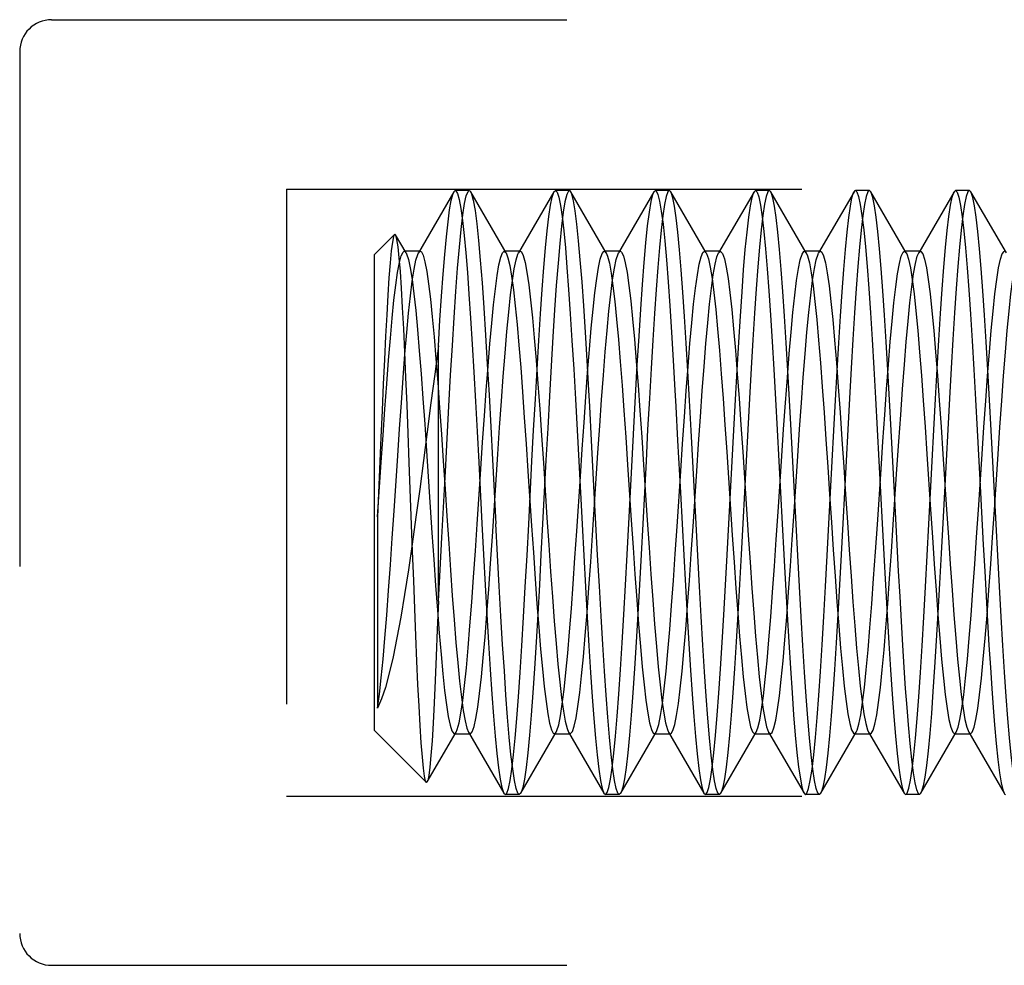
# Model space of a CAD drawing. Header units: inches. Extents: x 0 to 29.3, y 0 to 19.
# Tile 10 of 67: x 4.103 to 4.411, y 6.445 to 6.741. Entities that reach past the tile are written whole.
import ezdxf

# ---------------------------------------------------------------- set-up
doc = ezdxf.new("R2010")
doc.units = ezdxf.units.IN
doc.header["$LTSCALE"] = 1.612069
doc.header["$MEASUREMENT"] = 0
doc.linetypes.add('HIDDEN', pattern=[0.2, 0.1, -0.1])
doc.layers.add('02___PRT_ALL_AXES', color=7, linetype='CONTINUOUS')
doc.layers.add('DEFAULT_2', color=8, linetype='HIDDEN')

msp = doc.modelspace()

# ---------------------------------------------------------------- linework, layer by layer
at = {"layer": '02___PRT_ALL_AXES', "color": 8, "linetype": 'HIDDEN'}
for p, q in [((4.24328, 6.68773), (4.23892, 6.68773)), ((4.27458, 6.68773), (4.27022, 6.68773)), ((4.30588, 6.68773), (4.30152, 6.68773)), ((4.33718, 6.68773), (4.33282, 6.68773)), ((4.36848, 6.68773), (4.36412, 6.68773)), ((4.39978, 6.68773), (4.39542, 6.68773)), ((4.25893, 6.49873), (4.25457, 6.49873)), ((4.29023, 6.49873), (4.28587, 6.49873)), ((4.32153, 6.49873), (4.31717, 6.49873)), ((4.35283, 6.49873), (4.34847, 6.49873)), ((4.38413, 6.49873), (4.37977, 6.49873))]:
    msp.add_line(p, q, dxfattribs=at)
at = {"layer": 'DEFAULT_2', "color": 8, "linetype": 'HIDDEN'}
for p, q in [((4.11262, 6.74123), (4.51062, 6.74123)), ((4.10262, 6.73123), (4.10262, 6.45523)), ((4.18612, 6.68823), (4.18612, 6.49823)), ((4.18612, 6.68823), (4.62612, 6.68823)), ((4.23847, 6.68734), (4.22739, 6.66825)), ((4.25482, 6.66825), (4.24374, 6.68734)), ((4.26977, 6.68734), (4.25869, 6.66825)), ((4.26977, 6.68734), (4.27022, 6.68773)), ((4.28612, 6.66825), (4.27504, 6.68734)), ((4.30107, 6.68734), (4.28999, 6.66825)), ((4.31742, 6.66825), (4.30634, 6.68734)), ((4.33237, 6.68734), (4.32129, 6.66825)), ((4.33237, 6.68734), (4.33282, 6.68773)), ((4.34872, 6.66825), (4.33764, 6.68734)), ((4.36367, 6.68734), (4.35259, 6.66825)), ((4.36894, 6.68734), (4.36848, 6.68773)), ((4.38002, 6.66825), (4.36894, 6.68734)), ((4.39497, 6.68734), (4.38389, 6.66825)), ((4.39497, 6.68734), (4.39542, 6.68773)), ((4.40024, 6.68734), (4.39978, 6.68773)), ((4.41132, 6.66825), (4.40024, 6.68734)), ((4.21362, 6.66773), (4.2199, 6.67402)), ((4.22352, 6.66825), (4.22024, 6.6739)), ((4.21362, 6.51873), (4.21362, 6.66773)), ((4.22795, 6.66873), (4.22295, 6.66873)), ((4.25925, 6.66873), (4.25425, 6.66873)), ((4.25425, 6.66873), (4.25482, 6.66825)), ((4.29055, 6.66873), (4.28555, 6.66873)), ((4.32185, 6.66873), (4.31685, 6.66873)), ((4.35315, 6.66873), (4.34815, 6.66873)), ((4.38445, 6.66873), (4.37945, 6.66873)), ((4.23362, 6.55919), (4.23362, 6.63911)), ((4.28097, 6.62013), (4.28068, 6.62531)), ((4.30762, 6.62531), (4.30791, 6.62013)), ((4.28154, 6.60951), (4.28097, 6.62013)), ((4.30791, 6.62013), (4.30848, 6.60951)), ((4.21566, 6.61045), (4.21462, 6.58559)), ((4.28241, 6.59323), (4.28154, 6.60951)), ((4.30848, 6.60951), (4.30935, 6.59323)), ((4.22991, 6.60624), (4.23161, 6.58061)), ((4.32384, 6.60592), (4.32556, 6.57992)), ((4.32884, 6.60592), (4.33056, 6.57992)), ((4.22554, 6.57478), (4.22452, 6.60259)), ((4.37718, 6.57682), (4.37631, 6.59323)), ((4.40325, 6.59323), (4.40412, 6.57682)), ((4.21462, 6.58559), (4.21462, 6.52577)), ((4.21362, 6.51873), (4.22982, 6.50253)), ((4.23012, 6.50264), (4.23917, 6.51822)), ((4.2386, 6.51773), (4.2436, 6.51773)), ((4.24304, 6.51822), (4.25412, 6.49913)), ((4.25939, 6.49913), (4.27047, 6.51822)), ((4.2699, 6.51773), (4.2749, 6.51773)), ((4.27434, 6.51822), (4.28542, 6.49913)), ((4.29069, 6.49913), (4.30177, 6.51822)), ((4.3012, 6.51773), (4.3062, 6.51773)), ((4.30564, 6.51822), (4.31672, 6.49913)), ((4.32199, 6.49913), (4.33307, 6.51822)), ((4.3325, 6.51773), (4.33307, 6.51822)), ((4.3325, 6.51773), (4.3375, 6.51773)), ((4.33694, 6.51822), (4.3375, 6.51773)), ((4.33694, 6.51822), (4.34802, 6.49913)), ((4.35329, 6.49913), (4.36437, 6.51822)), ((4.3638, 6.51773), (4.3688, 6.51773)), ((4.36824, 6.51822), (4.37932, 6.49913)), ((4.38459, 6.49913), (4.39567, 6.51822)), ((4.3951, 6.51773), (4.39567, 6.51822)), ((4.3951, 6.51773), (4.4001, 6.51773)), ((4.39954, 6.51822), (4.4001, 6.51773)), ((4.39954, 6.51822), (4.41062, 6.49913)), ((4.18612, 6.49823), (4.62612, 6.49823)), ((4.25412, 6.49913), (4.25457, 6.49873)), ((4.25939, 6.49913), (4.25893, 6.49873)), ((4.28542, 6.49913), (4.28587, 6.49873)), ((4.29069, 6.49913), (4.29023, 6.49873)), ((4.31672, 6.49913), (4.31717, 6.49873)), ((4.37932, 6.49913), (4.37977, 6.49873)), ((4.11262, 6.44523), (4.51062, 6.44523))]:
    msp.add_line(p, q, dxfattribs=at)
for points in [[(4.23362, 6.63911), (4.23412, 6.64717), (4.23462, 6.65468), (4.23512, 6.66157), (4.23562, 6.66777), (4.23613, 6.67325), (4.23663, 6.67791), (4.23713, 6.6817), (4.23763, 6.68459), (4.23813, 6.68654), (4.23847, 6.68734)], [(4.23581, 6.59985), (4.23635, 6.61013), (4.2369, 6.62021), (4.23745, 6.62997), (4.23799, 6.63928), (4.23854, 6.64803), (4.23909, 6.65613), (4.23963, 6.66348), (4.24018, 6.66998), (4.24072, 6.67555), (4.24127, 6.68014), (4.24182, 6.68368), (4.24236, 6.68613), (4.24291, 6.68747), (4.24328, 6.68773)], [(4.23847, 6.68734), (4.23863, 6.68757), (4.23892, 6.68773)], [(4.23892, 6.68773), (4.23912, 6.68766), (4.23963, 6.68679), (4.24014, 6.68494), (4.24065, 6.68212), (4.24116, 6.67835), (4.24167, 6.6737), (4.24218, 6.66828), (4.24268, 6.66212), (4.24318, 6.6553), (4.24368, 6.64782), (4.24419, 6.63963), (4.2447, 6.63089), (4.24522, 6.62173), (4.24573, 6.61229), (4.24624, 6.60277)], [(4.24328, 6.68773), (4.24346, 6.68768), (4.24374, 6.68734)], [(4.24374, 6.68734), (4.244, 6.68675), (4.24455, 6.68469), (4.2451, 6.68154), (4.24564, 6.67732), (4.24619, 6.67209), (4.24674, 6.66592), (4.24728, 6.65887), (4.24783, 6.65103), (4.24838, 6.6425), (4.24892, 6.63338), (4.24947, 6.62377), (4.25001, 6.6138), (4.25056, 6.60358), (4.25163, 6.58338)], [(4.26187, 6.58334), (4.26291, 6.60302), (4.26343, 6.61279), (4.26396, 6.62246), (4.26449, 6.63185), (4.26502, 6.64079), (4.26555, 6.64916), (4.26607, 6.6568), (4.26659, 6.66371), (4.26711, 6.66985), (4.26762, 6.67517), (4.26814, 6.67961), (4.26866, 6.68313), (4.26918, 6.68569), (4.2697, 6.68723), (4.26977, 6.68734)], [(4.27458, 6.68773), (4.27431, 6.68759), (4.27377, 6.68648), (4.27323, 6.68427), (4.27268, 6.68094), (4.27213, 6.67656), (4.27159, 6.67121), (4.27105, 6.66499), (4.27052, 6.65806), (4.26999, 6.65042), (4.26946, 6.64199), (4.26892, 6.63293), (4.26837, 6.62334), (4.26783, 6.6134), (4.26729, 6.60334)], [(4.27022, 6.68773), (4.27074, 6.68722), (4.27126, 6.68568), (4.27178, 6.68312), (4.2723, 6.6796), (4.27282, 6.67516), (4.27334, 6.66984), (4.27385, 6.66369), (4.27437, 6.65679), (4.27489, 6.64915), (4.27542, 6.64078), (4.27595, 6.63184), (4.27648, 6.62245), (4.27701, 6.61278), (4.27753, 6.60302)], [(4.27504, 6.68734), (4.27484, 6.68761), (4.27458, 6.68773)], [(4.28068, 6.62531), (4.28015, 6.63458), (4.27962, 6.64338), (4.27909, 6.65162), (4.27856, 6.6592), (4.27803, 6.66602), (4.2775, 6.67203), (4.27696, 6.67719), (4.27642, 6.68136), (4.27589, 6.68449), (4.27536, 6.68658), (4.27504, 6.68734)], [(4.29423, 6.60336), (4.29477, 6.61345), (4.29532, 6.62343), (4.29586, 6.63307), (4.29641, 6.64219), (4.29695, 6.65067), (4.29748, 6.65832), (4.29801, 6.66522), (4.29855, 6.67137), (4.29909, 6.67666), (4.29963, 6.681), (4.30017, 6.6843), (4.30071, 6.6865), (4.30107, 6.68734)], [(4.30588, 6.68773), (4.30543, 6.68734), (4.3049, 6.6859), (4.30437, 6.68341), (4.30384, 6.67987), (4.3033, 6.67535), (4.30277, 6.66993), (4.30225, 6.6637), (4.30173, 6.65682), (4.30122, 6.64924), (4.30069, 6.64093), (4.30016, 6.63202), (4.29963, 6.62262), (4.2991, 6.61291), (4.29858, 6.60309)], [(4.30107, 6.68734), (4.30125, 6.68759), (4.30152, 6.68773)], [(4.30152, 6.68773), (4.30178, 6.68761), (4.30231, 6.68656), (4.30283, 6.68447), (4.30336, 6.68134), (4.3039, 6.67718), (4.30443, 6.67204), (4.30497, 6.66604), (4.3055, 6.65922), (4.30603, 6.65164), (4.30656, 6.64339), (4.30709, 6.63458), (4.30762, 6.62531)], [(4.30634, 6.68734), (4.30594, 6.68773), (4.30588, 6.68773)], [(4.31319, 6.60299), (4.31268, 6.61265), (4.31216, 6.62208), (4.31165, 6.63123), (4.31113, 6.64003), (4.31061, 6.64833), (4.31009, 6.65597), (4.30957, 6.66295), (4.30905, 6.66922), (4.30853, 6.67468), (4.30801, 6.67926), (4.30749, 6.68288), (4.30697, 6.68549), (4.30646, 6.68711), (4.30634, 6.68734)], [(4.32551, 6.60304), (4.32603, 6.61275), (4.32655, 6.6223), (4.32707, 6.63152), (4.32759, 6.64024), (4.3281, 6.64843), (4.32862, 6.65602), (4.32913, 6.66298), (4.32965, 6.66927), (4.33018, 6.67476), (4.33071, 6.67937), (4.33124, 6.68301), (4.33177, 6.68562), (4.33229, 6.6872), (4.33237, 6.68734)], [(4.33718, 6.68773), (4.33673, 6.68734), (4.3362, 6.68592), (4.33567, 6.68344), (4.33514, 6.67993), (4.33461, 6.67543), (4.33409, 6.67007), (4.33356, 6.66389), (4.33305, 6.65701), (4.33253, 6.64942), (4.332, 6.64107), (4.33147, 6.63211), (4.33094, 6.62268), (4.3304, 6.61294), (4.32988, 6.6031)], [(4.33282, 6.68773), (4.33332, 6.68726), (4.33385, 6.68575), (4.33438, 6.68317), (4.33491, 6.67956), (4.33544, 6.67497), (4.33597, 6.6695), (4.33649, 6.66322), (4.33701, 6.65631), (4.33752, 6.64874), (4.33804, 6.64052), (4.33856, 6.63173), (4.33908, 6.62244), (4.33961, 6.61282), (4.34013, 6.60306), (4.34116, 6.58346)], [(4.33764, 6.68734), (4.33725, 6.68773), (4.33718, 6.68773)], [(4.34449, 6.60296), (4.34398, 6.61262), (4.34346, 6.62209), (4.34294, 6.63128), (4.34242, 6.64013), (4.3419, 6.64845), (4.34138, 6.6561), (4.34087, 6.66306), (4.34035, 6.66931), (4.33983, 6.67473), (4.33931, 6.67927), (4.33879, 6.68286), (4.33827, 6.68547), (4.33776, 6.6871), (4.33764, 6.68734)], [(4.35578, 6.58338), (4.35681, 6.603), (4.35733, 6.61266), (4.35784, 6.62212), (4.35836, 6.63128), (4.35888, 6.6401), (4.3594, 6.64841), (4.35992, 6.65607), (4.36044, 6.66304), (4.36096, 6.6693), (4.36148, 6.67473), (4.362, 6.67928), (4.36252, 6.68288), (4.36303, 6.68549), (4.36355, 6.68711), (4.36367, 6.68734)], [(4.36848, 6.68773), (4.36801, 6.68731), (4.36749, 6.68585), (4.36696, 6.68335), (4.36643, 6.67983), (4.3659, 6.67536), (4.36538, 6.67005), (4.36487, 6.66393), (4.36435, 6.65707), (4.36383, 6.64947), (4.3633, 6.64111), (4.36277, 6.63214), (4.36224, 6.62271), (4.3617, 6.61296), (4.36118, 6.60311)], [(4.36367, 6.68734), (4.36406, 6.68773), (4.36412, 6.68773)], [(4.36412, 6.68773), (4.36458, 6.68733), (4.3651, 6.6859), (4.36563, 6.68342), (4.36616, 6.67991), (4.36669, 6.67543), (4.36721, 6.6701), (4.36773, 6.66396), (4.36825, 6.65709), (4.36877, 6.6495), (4.3693, 6.64114), (4.36983, 6.63217), (4.37037, 6.62273), (4.3709, 6.61298), (4.37142, 6.60312), (4.37246, 6.5835)], [(4.37631, 6.59323), (4.37579, 6.60295), (4.37528, 6.61264), (4.37476, 6.62221), (4.37423, 6.63149), (4.3737, 6.64039), (4.37318, 6.64873), (4.37266, 6.65638), (4.37215, 6.66332), (4.37163, 6.66952), (4.37111, 6.6749), (4.37059, 6.67938), (4.37008, 6.68293), (4.36956, 6.68553), (4.36904, 6.68714), (4.36894, 6.68734)], [(4.38707, 6.58334), (4.38811, 6.60304), (4.38864, 6.61283), (4.38917, 6.62253), (4.3897, 6.63193), (4.39023, 6.64089), (4.39076, 6.64926), (4.39128, 6.65689), (4.3918, 6.66379), (4.39231, 6.66991), (4.39283, 6.67522), (4.39335, 6.67966), (4.39387, 6.68318), (4.39439, 6.68572), (4.39491, 6.68724), (4.39497, 6.68734)], [(4.39978, 6.68773), (4.39931, 6.68731), (4.39878, 6.68585), (4.39826, 6.68334), (4.39773, 6.67983), (4.3972, 6.67535), (4.39668, 6.67005), (4.39617, 6.66393), (4.39565, 6.65707), (4.39513, 6.64947), (4.3946, 6.64111), (4.39407, 6.63215), (4.39354, 6.62271), (4.393, 6.61296), (4.39248, 6.60311)], [(4.39542, 6.68773), (4.39595, 6.68721), (4.39647, 6.68565), (4.39699, 6.68308), (4.39751, 6.67955), (4.39803, 6.6751), (4.39854, 6.66977), (4.39906, 6.66361), (4.39958, 6.65669), (4.4001, 6.64905), (4.40063, 6.64069), (4.40116, 6.63175), (4.40168, 6.62239), (4.40221, 6.61275), (4.40273, 6.603), (4.40325, 6.59323)], [(4.40709, 6.60296), (4.40658, 6.61265), (4.40605, 6.62222), (4.40553, 6.63151), (4.405, 6.64041), (4.40448, 6.64875), (4.40396, 6.6564), (4.40344, 6.66333), (4.40293, 6.66954), (4.40241, 6.67491), (4.40189, 6.67939), (4.40138, 6.68294), (4.40086, 6.68554), (4.40034, 6.68714), (4.40024, 6.68734)], [(4.2199, 6.67402), (4.2196, 6.67334), (4.21924, 6.67161), (4.21888, 6.66885), (4.21852, 6.6651), (4.21815, 6.66045), (4.21779, 6.65499), (4.21744, 6.64888), (4.21709, 6.64217), (4.21673, 6.63491), (4.21638, 6.62716), (4.21602, 6.61895), (4.21566, 6.61045)], [(4.22024, 6.6739), (4.21995, 6.67405), (4.2199, 6.67402)], [(4.22452, 6.60259), (4.22417, 6.61177), (4.22382, 6.62068), (4.22347, 6.62918), (4.22313, 6.63713), (4.22278, 6.64449), (4.22243, 6.65119), (4.22208, 6.65717), (4.22173, 6.6624), (4.22137, 6.66674), (4.22101, 6.67012), (4.22066, 6.67247), (4.2203, 6.67377), (4.22024, 6.6739)], [(4.21462, 6.58559), (4.21575, 6.60272), (4.21632, 6.61116), (4.21689, 6.61936), (4.21745, 6.62723), (4.21802, 6.63466), (4.21859, 6.64155), (4.21915, 6.64782), (4.21972, 6.65339), (4.22029, 6.65818), (4.22085, 6.66213), (4.22142, 6.66519), (4.22198, 6.66732), (4.22255, 6.66849), (4.22295, 6.66873)], [(4.21975, 6.5875), (4.22089, 6.60472), (4.22146, 6.61316), (4.22203, 6.62134), (4.2226, 6.62915), (4.22317, 6.6365), (4.22374, 6.64327), (4.22431, 6.6494), (4.22488, 6.65479), (4.22544, 6.65937), (4.22601, 6.6631), (4.22658, 6.66591), (4.22715, 6.66777), (4.22739, 6.66825)], [(4.22295, 6.66873), (4.22312, 6.66869), (4.22352, 6.66825)], [(4.22352, 6.66825), (4.22368, 6.66792), (4.22425, 6.66618), (4.22482, 6.66351), (4.22538, 6.65992), (4.22595, 6.65547), (4.22652, 6.65022), (4.22708, 6.64424), (4.22765, 6.63759), (4.22822, 6.63037), (4.22878, 6.62267), (4.22935, 6.6146), (4.22991, 6.60624)], [(4.22739, 6.66825), (4.22772, 6.66866), (4.22795, 6.66873)], [(4.22795, 6.66873), (4.22829, 6.66856), (4.22886, 6.66748), (4.22943, 6.66542), (4.23, 6.66243), (4.23057, 6.65853), (4.23114, 6.65378), (4.23171, 6.64824), (4.23228, 6.64198), (4.23285, 6.63508), (4.23342, 6.62764), (4.23399, 6.61974), (4.23456, 6.6115), (4.23513, 6.60302), (4.2357, 6.59442), (4.23627, 6.5858), (4.23684, 6.57727), (4.23741, 6.56896), (4.23798, 6.56096), (4.23855, 6.55338), (4.23912, 6.54632), (4.23969, 6.53988), (4.24026, 6.53413), (4.24083, 6.52916), (4.2414, 6.52502), (4.24196, 6.52177), (4.24253, 6.51946), (4.24304, 6.51822)], [(4.24691, 6.60049), (4.24747, 6.60897), (4.24804, 6.61725), (4.24861, 6.62521), (4.24917, 6.63276), (4.24974, 6.63981), (4.2503, 6.64625), (4.25087, 6.65201), (4.25144, 6.657), (4.252, 6.66118), (4.25257, 6.66447), (4.25314, 6.66685), (4.2537, 6.66828), (4.25425, 6.66873)], [(4.25222, 6.60519), (4.25279, 6.61361), (4.25336, 6.62178), (4.25393, 6.62957), (4.2545, 6.63688), (4.25507, 6.64362), (4.25564, 6.64971), (4.25621, 6.65506), (4.25678, 6.6596), (4.25735, 6.66327), (4.25792, 6.66603), (4.25848, 6.66784), (4.25869, 6.66825)], [(4.25482, 6.66825), (4.2554, 6.66673), (4.25597, 6.6643), (4.25654, 6.66094), (4.2571, 6.65672), (4.25767, 6.65167), (4.25823, 6.64587), (4.2588, 6.63939), (4.25937, 6.63231), (4.25993, 6.62473), (4.2605, 6.61674), (4.26107, 6.60845), (4.26163, 6.59996), (4.26277, 6.58283)], [(4.25869, 6.66825), (4.25905, 6.66868), (4.25925, 6.66873)], [(4.25925, 6.66873), (4.25962, 6.66852), (4.26019, 6.66739), (4.26076, 6.66528), (4.26133, 6.66224), (4.2619, 6.65829), (4.26247, 6.6535), (4.26304, 6.64791), (4.26361, 6.64162), (4.26418, 6.63469), (4.26475, 6.62722), (4.26532, 6.6193), (4.26589, 6.61105), (4.26646, 6.60256), (4.26703, 6.59395), (4.2676, 6.58533), (4.26817, 6.57681), (4.26874, 6.56851), (4.26931, 6.56053), (4.26988, 6.55298), (4.27045, 6.54596), (4.27102, 6.53955), (4.27159, 6.53384), (4.27216, 6.52891), (4.27273, 6.52482), (4.2733, 6.52162), (4.27387, 6.51936), (4.27434, 6.51822)], [(4.27806, 6.59825), (4.27862, 6.60677), (4.27919, 6.61511), (4.27976, 6.62317), (4.28032, 6.63084), (4.28089, 6.63802), (4.28146, 6.64463), (4.28202, 6.65057), (4.28259, 6.65577), (4.28316, 6.66017), (4.28372, 6.6637), (4.28429, 6.66632), (4.28486, 6.668), (4.28542, 6.66871), (4.28555, 6.66873)], [(4.28355, 6.60565), (4.28412, 6.61407), (4.28469, 6.62221), (4.28526, 6.62998), (4.28583, 6.63726), (4.2864, 6.64397), (4.28697, 6.65002), (4.28754, 6.65533), (4.28811, 6.65982), (4.28868, 6.66345), (4.28925, 6.66616), (4.28982, 6.66791), (4.28999, 6.66825)], [(4.28555, 6.66873), (4.28599, 6.66845), (4.28612, 6.66825)], [(4.28612, 6.66825), (4.28655, 6.66721), (4.28712, 6.66502), (4.28769, 6.6619), (4.28825, 6.6579), (4.28882, 6.65306), (4.28939, 6.64745), (4.28995, 6.64114), (4.29052, 6.63421), (4.29109, 6.62675), (4.29165, 6.61886)], [(4.28999, 6.66825), (4.29039, 6.66869), (4.29055, 6.66873)], [(4.29055, 6.66873), (4.29096, 6.66849), (4.29152, 6.6673), (4.29209, 6.66514), (4.29266, 6.66205), (4.29323, 6.65805), (4.2938, 6.65321), (4.29437, 6.64759), (4.29494, 6.64125), (4.29551, 6.63429), (4.29608, 6.6268), (4.29665, 6.61886)], [(4.30947, 6.59991), (4.31004, 6.60852), (4.31062, 6.61693), (4.31119, 6.62503), (4.31177, 6.6327), (4.31234, 6.63985), (4.31292, 6.64637), (4.31349, 6.65219), (4.31407, 6.65723), (4.31464, 6.66142), (4.31522, 6.6647), (4.31579, 6.66703), (4.31636, 6.66837), (4.31685, 6.66873)], [(4.31447, 6.59991), (4.31504, 6.60852), (4.31562, 6.61693), (4.31619, 6.62503), (4.31677, 6.6327), (4.31734, 6.63985), (4.31792, 6.64637), (4.31849, 6.65219), (4.31907, 6.65723), (4.31964, 6.66142), (4.32022, 6.6647), (4.32079, 6.66703), (4.32129, 6.66825)], [(4.31685, 6.66873), (4.31694, 6.66872), (4.31742, 6.66825)], [(4.31742, 6.66825), (4.31751, 6.66807), (4.31809, 6.66642), (4.31866, 6.6638), (4.31924, 6.66024), (4.31981, 6.65579), (4.32039, 6.6505), (4.32096, 6.64446), (4.32154, 6.63773), (4.32211, 6.63042), (4.32269, 6.62261), (4.32326, 6.6144), (4.32384, 6.60592)], [(4.32129, 6.66825), (4.32136, 6.66837), (4.32185, 6.66873)], [(4.32185, 6.66873), (4.32194, 6.66872), (4.32251, 6.66807), (4.32309, 6.66642), (4.32366, 6.6638), (4.32424, 6.66024), (4.32481, 6.65579), (4.32539, 6.6505), (4.32596, 6.64446), (4.32654, 6.63773), (4.32711, 6.63042), (4.32769, 6.62261), (4.32826, 6.6144), (4.32884, 6.60592)], [(4.33993, 6.58719), (4.34108, 6.60456), (4.34165, 6.61308), (4.34223, 6.62133), (4.3428, 6.62921), (4.34338, 6.63662), (4.34395, 6.64344), (4.34453, 6.6496), (4.3451, 6.65501), (4.34567, 6.65959), (4.34625, 6.6633), (4.34682, 6.66607), (4.3474, 6.66787), (4.34797, 6.66869), (4.34815, 6.66873)], [(4.34493, 6.58719), (4.34608, 6.60456), (4.34665, 6.61308), (4.34723, 6.62133), (4.3478, 6.62921), (4.34838, 6.63662), (4.34895, 6.64344), (4.34953, 6.6496), (4.3501, 6.65501), (4.35067, 6.65959), (4.35125, 6.6633), (4.35182, 6.66607), (4.3524, 6.66787), (4.35259, 6.66825)], [(4.34815, 6.66873), (4.34855, 6.6685), (4.34872, 6.66825)], [(4.34872, 6.66825), (4.34912, 6.6673), (4.3497, 6.66513), (4.35027, 6.662), (4.35085, 6.65795), (4.35142, 6.65304), (4.352, 6.64734), (4.35257, 6.64092), (4.35315, 6.63387), (4.35372, 6.62627), (4.3543, 6.61824), (4.35487, 6.60987), (4.35544, 6.60128), (4.35602, 6.59259), (4.35659, 6.5839), (4.35717, 6.57534), (4.35774, 6.56701), (4.35832, 6.55904), (4.35889, 6.55152), (4.35947, 6.54455), (4.36004, 6.53823), (4.36062, 6.53264), (4.36119, 6.52786), (4.36177, 6.52395), (4.36234, 6.52096), (4.36292, 6.51892), (4.36349, 6.51788), (4.3638, 6.51773)], [(4.35259, 6.66825), (4.35297, 6.66869), (4.35315, 6.66873)], [(4.35315, 6.66873), (4.35355, 6.6685), (4.35412, 6.6673), (4.3547, 6.66513), (4.35527, 6.662), (4.35585, 6.65795), (4.35642, 6.65304), (4.357, 6.64734), (4.35757, 6.64092), (4.35815, 6.63387), (4.35872, 6.62627), (4.3593, 6.61824), (4.35987, 6.60987), (4.36044, 6.60128), (4.36102, 6.59259), (4.36159, 6.5839), (4.36217, 6.57534), (4.36274, 6.56701), (4.36332, 6.55904), (4.36389, 6.55152), (4.36447, 6.54455), (4.36504, 6.53823), (4.36562, 6.53264), (4.36619, 6.52786), (4.36677, 6.52395), (4.36734, 6.52096), (4.36792, 6.51892), (4.36824, 6.51822)], [(4.37211, 6.60057), (4.37269, 6.60917), (4.37326, 6.61756), (4.37384, 6.62563), (4.37441, 6.63326), (4.37499, 6.64036), (4.37556, 6.64684), (4.37613, 6.6526), (4.37671, 6.65758), (4.37728, 6.6617), (4.37786, 6.66491), (4.37843, 6.66716), (4.37901, 6.66844), (4.37945, 6.66873)], [(4.37711, 6.60057), (4.37769, 6.60917), (4.37826, 6.61756), (4.37884, 6.62563), (4.37941, 6.63326), (4.37999, 6.64036), (4.38056, 6.64684), (4.38113, 6.6526), (4.38171, 6.65758), (4.38228, 6.6617), (4.38286, 6.66491), (4.38343, 6.66716), (4.38389, 6.66825)], [(4.37945, 6.66873), (4.37958, 6.66871), (4.38002, 6.66825)], [(4.38002, 6.66825), (4.38016, 6.66798), (4.38073, 6.66625), (4.38131, 6.66356), (4.38188, 6.65993), (4.38246, 6.65541), (4.38303, 6.65007), (4.38361, 6.64397), (4.38418, 6.6372), (4.38476, 6.62984), (4.38533, 6.622), (4.3859, 6.61377), (4.38648, 6.60527)], [(4.38389, 6.66825), (4.38401, 6.66844), (4.38445, 6.66873)], [(4.38445, 6.66873), (4.38458, 6.66871), (4.38516, 6.66798), (4.38573, 6.66625), (4.38631, 6.66356), (4.38688, 6.65993), (4.38746, 6.65541), (4.38803, 6.65007), (4.38861, 6.64397), (4.38918, 6.6372), (4.38976, 6.62984), (4.39033, 6.622), (4.3909, 6.61377), (4.39148, 6.60527)], [(4.40257, 6.58785), (4.40372, 6.60522), (4.4043, 6.61372), (4.40487, 6.62195), (4.40544, 6.62979), (4.40602, 6.63716), (4.40659, 6.64393), (4.40717, 6.65004), (4.40774, 6.65538), (4.40832, 6.65991), (4.40889, 6.66354), (4.40947, 6.66624), (4.41004, 6.66797), (4.41062, 6.66871), (4.41075, 6.66873)], [(4.40757, 6.58785), (4.40872, 6.60522), (4.4093, 6.61372), (4.40987, 6.62195), (4.41044, 6.62979), (4.41102, 6.63716), (4.41159, 6.64393), (4.41217, 6.65004), (4.41274, 6.65538), (4.41332, 6.65991), (4.41389, 6.66354), (4.41447, 6.66624), (4.41504, 6.66797), (4.41519, 6.66825)], [(4.23362, 6.63911), (4.23246, 6.63031), (4.2313, 6.62133), (4.23013, 6.61227), (4.22896, 6.60322), (4.22779, 6.59428), (4.22661, 6.58554), (4.22543, 6.57708), (4.22424, 6.56899), (4.22305, 6.56134), (4.22186, 6.55423), (4.22066, 6.5477), (4.21946, 6.54183), (4.21826, 6.53666), (4.21705, 6.53224), (4.21584, 6.5286), (4.21462, 6.52577)], [(4.29165, 6.61886), (4.29223, 6.61051), (4.2928, 6.60194), (4.29395, 6.58456)], [(4.29665, 6.61886), (4.29723, 6.61051), (4.2978, 6.60194), (4.29895, 6.58456)], [(4.2436, 6.51773), (4.24367, 6.51774), (4.24424, 6.51836), (4.24481, 6.51996), (4.24538, 6.52251), (4.24595, 6.52599), (4.24652, 6.53034), (4.24709, 6.53552), (4.24766, 6.54145), (4.24823, 6.54806), (4.2488, 6.55525), (4.24937, 6.56295), (4.24994, 6.57104), (4.25051, 6.57941), (4.25222, 6.60519)], [(4.2749, 6.51773), (4.275, 6.51775), (4.27557, 6.51842), (4.27614, 6.52007), (4.27671, 6.52267), (4.27728, 6.5262), (4.27785, 6.5306), (4.27842, 6.53582), (4.27899, 6.54179), (4.27956, 6.54843), (4.28013, 6.55566), (4.2807, 6.56338), (4.28127, 6.57149), (4.28184, 6.57988), (4.28355, 6.60565)], [(4.38648, 6.60527), (4.38763, 6.5879), (4.3882, 6.57927), (4.38878, 6.57082), (4.38935, 6.56267), (4.38993, 6.55493), (4.3905, 6.54769), (4.39108, 6.54106), (4.39165, 6.53513)], [(4.39148, 6.60527), (4.39263, 6.5879), (4.3932, 6.57927), (4.39378, 6.57082), (4.39435, 6.56267), (4.39493, 6.55493), (4.3955, 6.54769), (4.39608, 6.54106), (4.39665, 6.53513)], [(4.24624, 6.60277), (4.24726, 6.5835), (4.24778, 6.57381), (4.2483, 6.56428), (4.24882, 6.55502), (4.24935, 6.54614), (4.24987, 6.53779), (4.25039, 6.53013), (4.25091, 6.52318), (4.25143, 6.51697), (4.25194, 6.51158), (4.25246, 6.50709), (4.25298, 6.50353), (4.2535, 6.50093), (4.25401, 6.49933), (4.25412, 6.49913)], [(4.26729, 6.60334), (4.26624, 6.58346), (4.26572, 6.57379), (4.26521, 6.56435), (4.26469, 6.5552), (4.26418, 6.54642), (4.26366, 6.53815), (4.26314, 6.53051), (4.26262, 6.52352), (4.2621, 6.51724), (4.26158, 6.51177), (4.26105, 6.50718), (4.26053, 6.50355), (4.26001, 6.50094), (4.2595, 6.49934), (4.25939, 6.49913)], [(4.27753, 6.60302), (4.27857, 6.58335), (4.2791, 6.57348), (4.27963, 6.56372), (4.28016, 6.55426), (4.2807, 6.54529), (4.28123, 6.53692), (4.28175, 6.52932), (4.28226, 6.52245), (4.28278, 6.51636), (4.2833, 6.51108), (4.28382, 6.50663), (4.28435, 6.50313), (4.28487, 6.50063), (4.28542, 6.49913)], [(4.28587, 6.49873), (4.28643, 6.49933), (4.28695, 6.50093), (4.28747, 6.50354), (4.28798, 6.5071), (4.2885, 6.51159), (4.28902, 6.51697), (4.28954, 6.52319), (4.29006, 6.53015), (4.29057, 6.5378), (4.2911, 6.54615), (4.29162, 6.55503), (4.29215, 6.56428), (4.29266, 6.57381), (4.29318, 6.58349), (4.29423, 6.60336)], [(4.29858, 6.60309), (4.29754, 6.58346), (4.29703, 6.5738), (4.29651, 6.56435), (4.29599, 6.55521), (4.29548, 6.54643), (4.29496, 6.53815), (4.29444, 6.53051), (4.29392, 6.52352), (4.2934, 6.51724), (4.29288, 6.51177), (4.29235, 6.50718), (4.29183, 6.50356), (4.29131, 6.50095), (4.2908, 6.49934), (4.29069, 6.49913)], [(4.32153, 6.49873), (4.32108, 6.49912), (4.32056, 6.50053), (4.32003, 6.503), (4.3195, 6.50652), (4.31896, 6.51102), (4.31844, 6.51641), (4.31791, 6.52262), (4.31739, 6.52951), (4.31688, 6.5371), (4.31635, 6.54545), (4.31582, 6.5544), (4.31528, 6.56382), (4.31475, 6.57354), (4.31423, 6.58338), (4.31319, 6.60299)], [(4.31717, 6.49873), (4.31771, 6.49929), (4.31823, 6.50087), (4.31876, 6.50348), (4.31929, 6.50712), (4.31981, 6.51173), (4.32034, 6.51722), (4.32086, 6.52351), (4.32138, 6.53047), (4.32189, 6.53808), (4.32241, 6.54627), (4.32292, 6.55498), (4.32344, 6.56418), (4.32396, 6.57372), (4.32448, 6.58343), (4.32551, 6.60304)], [(4.32988, 6.6031), (4.32884, 6.5835), (4.32833, 6.57385), (4.32781, 6.56441), (4.3273, 6.55525), (4.32678, 6.54644), (4.32626, 6.53813), (4.32574, 6.53048), (4.32522, 6.52351), (4.3247, 6.51725), (4.32418, 6.51181), (4.32366, 6.50725), (4.32314, 6.50363), (4.32263, 6.50101), (4.32211, 6.49938), (4.32199, 6.49913)], [(4.35283, 6.49873), (4.35237, 6.49914), (4.35184, 6.50058), (4.35132, 6.50307), (4.35079, 6.50659), (4.35026, 6.51107), (4.34974, 6.51641), (4.34922, 6.52255), (4.3487, 6.52942), (4.34818, 6.53702), (4.34765, 6.54538), (4.34712, 6.55434), (4.34659, 6.56377), (4.34605, 6.57352), (4.34553, 6.58336), (4.34449, 6.60296)], [(4.36118, 6.60311), (4.36014, 6.58351), (4.35963, 6.57384), (4.35911, 6.56433), (4.35859, 6.55509), (4.35806, 6.54622), (4.35754, 6.53788), (4.35702, 6.53023), (4.35651, 6.52328), (4.35599, 6.51706), (4.35547, 6.51165), (4.35495, 6.50715), (4.35443, 6.50357), (4.35392, 6.50097), (4.3534, 6.49935), (4.35329, 6.49913)], [(4.39248, 6.60311), (4.39145, 6.58366), (4.39094, 6.57412), (4.39043, 6.56473), (4.38992, 6.55561), (4.3894, 6.54683), (4.38888, 6.53857), (4.38837, 6.53097), (4.38786, 6.52404), (4.38735, 6.51781), (4.38684, 6.51238), (4.38633, 6.5078), (4.38582, 6.50412), (4.38531, 6.50138), (4.38481, 6.4996), (4.38459, 6.49913)], [(4.41543, 6.49873), (4.41495, 6.49918), (4.41443, 6.50066), (4.4139, 6.50317), (4.41337, 6.50669), (4.41285, 6.51115), (4.41233, 6.51644), (4.41182, 6.52254), (4.4113, 6.5294), (4.41078, 6.537), (4.41025, 6.54536), (4.40972, 6.55432), (4.40919, 6.56376), (4.40865, 6.57351), (4.40813, 6.58336), (4.40709, 6.60296)], [(4.23362, 6.55919), (4.23417, 6.56904), (4.23471, 6.57919), (4.23581, 6.59985)], [(4.23917, 6.51822), (4.23954, 6.51908), (4.24011, 6.52117), (4.24068, 6.52418), (4.24124, 6.52809), (4.24181, 6.53285), (4.24238, 6.53838), (4.24294, 6.54462), (4.24351, 6.55148), (4.24407, 6.55889), (4.24464, 6.56674), (4.24521, 6.57493), (4.24577, 6.58336), (4.24691, 6.60049)], [(4.30177, 6.51822), (4.302, 6.51869), (4.30257, 6.52057), (4.30315, 6.52341), (4.30372, 6.52718), (4.3043, 6.53183), (4.30487, 6.5373), (4.30544, 6.54351), (4.30602, 6.55038), (4.30659, 6.55782), (4.30717, 6.56573), (4.30774, 6.574), (4.30832, 6.58254), (4.30947, 6.59991)], [(4.3062, 6.51773), (4.30642, 6.51781), (4.307, 6.51869), (4.30757, 6.52057), (4.30815, 6.52341), (4.30872, 6.52718), (4.3093, 6.53183), (4.30987, 6.5373), (4.31044, 6.54351), (4.31102, 6.55038), (4.31159, 6.55782), (4.31217, 6.56573), (4.31274, 6.574), (4.31332, 6.58254), (4.31447, 6.59991)], [(4.36437, 6.51822), (4.36464, 6.5188), (4.36522, 6.52075), (4.36579, 6.52367), (4.36636, 6.52751), (4.36694, 6.53222), (4.36751, 6.53774), (4.36809, 6.54401), (4.36866, 6.55092), (4.36924, 6.5584), (4.36981, 6.56634), (4.37039, 6.57464), (4.37096, 6.58319), (4.37211, 6.60057)], [(4.3688, 6.51773), (4.36907, 6.51784), (4.36964, 6.5188), (4.37022, 6.52075), (4.37079, 6.52367), (4.37136, 6.52751), (4.37194, 6.53222), (4.37251, 6.53774), (4.37309, 6.54401), (4.37366, 6.55092), (4.37424, 6.5584), (4.37481, 6.56634), (4.37539, 6.57464), (4.37596, 6.58319), (4.37711, 6.60057)], [(4.27047, 6.51822), (4.2707, 6.51869), (4.27126, 6.52053), (4.27183, 6.52331), (4.27239, 6.52699), (4.27296, 6.53153), (4.27353, 6.53686), (4.27409, 6.54292), (4.27466, 6.54963), (4.27523, 6.55691), (4.27579, 6.56465), (4.27636, 6.57276), (4.27693, 6.58114), (4.27806, 6.59825)], [(4.29023, 6.49873), (4.28977, 6.49915), (4.28924, 6.50061), (4.28871, 6.50312), (4.28818, 6.50668), (4.28764, 6.51123), (4.28711, 6.51666), (4.28659, 6.52291), (4.28607, 6.5298), (4.28556, 6.53736), (4.28504, 6.54565), (4.28451, 6.55452), (4.28398, 6.56389), (4.28345, 6.57357), (4.28293, 6.58338), (4.28241, 6.59323)], [(4.30935, 6.59323), (4.30987, 6.58341), (4.31039, 6.57363), (4.31091, 6.564), (4.31144, 6.55469), (4.31196, 6.54588), (4.31248, 6.53764), (4.31299, 6.53008), (4.31351, 6.52317), (4.31403, 6.51691), (4.31456, 6.51144), (4.31509, 6.50686), (4.31562, 6.50326), (4.31615, 6.5007), (4.31672, 6.49913)], [(4.21462, 6.52577), (4.21519, 6.53008), (4.21576, 6.53522), (4.21633, 6.54111), (4.2169, 6.54768), (4.21747, 6.55485), (4.21804, 6.56252), (4.21861, 6.57059), (4.21918, 6.57895), (4.21975, 6.5875)], [(4.33307, 6.51822), (4.33361, 6.51958), (4.33418, 6.52198), (4.33476, 6.52533), (4.33533, 6.52958), (4.3359, 6.53468), (4.33648, 6.54055), (4.33705, 6.54713), (4.33763, 6.55431), (4.3382, 6.56202), (4.33878, 6.57014), (4.33935, 6.57857), (4.33993, 6.58719)], [(4.3375, 6.51773), (4.33803, 6.51816), (4.33861, 6.51958), (4.33918, 6.52198), (4.33976, 6.52533), (4.34033, 6.52958), (4.3409, 6.53468), (4.34148, 6.54055), (4.34205, 6.54713), (4.34263, 6.55431), (4.3432, 6.56202), (4.34378, 6.57014), (4.34435, 6.57857), (4.34493, 6.58719)], [(4.39567, 6.51822), (4.39625, 6.51973), (4.39682, 6.5222), (4.3974, 6.52562), (4.39797, 6.52994), (4.39855, 6.5351), (4.39912, 6.54103), (4.3997, 6.54765), (4.40027, 6.55488), (4.40085, 6.56262), (4.40142, 6.57077), (4.402, 6.57922), (4.40257, 6.58785)], [(4.4001, 6.51773), (4.40067, 6.51823), (4.40125, 6.51973), (4.40182, 6.5222), (4.4024, 6.52562), (4.40297, 6.52994), (4.40355, 6.5351), (4.40412, 6.54103), (4.4047, 6.54765), (4.40527, 6.55488), (4.40585, 6.56262), (4.40642, 6.57077), (4.407, 6.57922), (4.40757, 6.58785)], [(4.25893, 6.49873), (4.25846, 6.49915), (4.25794, 6.50061), (4.25741, 6.50313), (4.25687, 6.50669), (4.25634, 6.51124), (4.25581, 6.51668), (4.25529, 6.52293), (4.25477, 6.52982), (4.25426, 6.53738), (4.25373, 6.54567), (4.25321, 6.55453), (4.25268, 6.56389), (4.25215, 6.57357), (4.25163, 6.58338)], [(4.25457, 6.49873), (4.25505, 6.49917), (4.25557, 6.50063), (4.2561, 6.50313), (4.25662, 6.50663), (4.25715, 6.51108), (4.25766, 6.51636), (4.25818, 6.52245), (4.2587, 6.52931), (4.25922, 6.53692), (4.25975, 6.54528), (4.26028, 6.55426), (4.26081, 6.56371), (4.26135, 6.57347), (4.26187, 6.58334)], [(4.29395, 6.58456), (4.29453, 6.57598), (4.2951, 6.56763), (4.29567, 6.55963), (4.29625, 6.55207), (4.29682, 6.54506), (4.2974, 6.53869), (4.29797, 6.53304), (4.29855, 6.52819), (4.29912, 6.52421), (4.2997, 6.52115), (4.30027, 6.51904), (4.30085, 6.51793), (4.3012, 6.51773)], [(4.29895, 6.58456), (4.29953, 6.57598), (4.3001, 6.56763), (4.30067, 6.55963), (4.30125, 6.55207), (4.30182, 6.54506), (4.3024, 6.53869), (4.30297, 6.53304), (4.30355, 6.52819), (4.30412, 6.52421), (4.3047, 6.52115), (4.30527, 6.51904), (4.30564, 6.51822)], [(4.34116, 6.58346), (4.34168, 6.57378), (4.3422, 6.56432), (4.34271, 6.55516), (4.34323, 6.54643), (4.34374, 6.5382), (4.34426, 6.53057), (4.34477, 6.52359), (4.34529, 6.51731), (4.34582, 6.51183), (4.34634, 6.50723), (4.34687, 6.5036), (4.34738, 6.50097), (4.3479, 6.49936), (4.34802, 6.49913)], [(4.34847, 6.49873), (4.34893, 6.49913), (4.34946, 6.50057), (4.34999, 6.50306), (4.35052, 6.5066), (4.35105, 6.51113), (4.35158, 6.51654), (4.3521, 6.52276), (4.35262, 6.52965), (4.35314, 6.53722), (4.35366, 6.54554), (4.35419, 6.55445), (4.35472, 6.56385), (4.35525, 6.57356), (4.35578, 6.58338)], [(4.37246, 6.5835), (4.37298, 6.57381), (4.3735, 6.56425), (4.37402, 6.55497), (4.37455, 6.54608), (4.37507, 6.53772), (4.37559, 6.53007), (4.37611, 6.52312), (4.37663, 6.51692), (4.37715, 6.51155), (4.37766, 6.50707), (4.37818, 6.50352), (4.3787, 6.50092), (4.37922, 6.49932), (4.37932, 6.49913)], [(4.37977, 6.49873), (4.38025, 6.49917), (4.38078, 6.50065), (4.3813, 6.50315), (4.38182, 6.50665), (4.38235, 6.51109), (4.38286, 6.51637), (4.38338, 6.52245), (4.3839, 6.52931), (4.38442, 6.53692), (4.38495, 6.54529), (4.38548, 6.55426), (4.38601, 6.56371), (4.38655, 6.57347), (4.38707, 6.58334)], [(4.23161, 6.58061), (4.23218, 6.57225), (4.23275, 6.56416), (4.23331, 6.55644), (4.23388, 6.5492), (4.23445, 6.54252), (4.23501, 6.53651), (4.23558, 6.53122), (4.23614, 6.52673), (4.23671, 6.52311), (4.23728, 6.52039), (4.23784, 6.51861), (4.23841, 6.51779), (4.2386, 6.51773)], [(4.26277, 6.58283), (4.26333, 6.57441), (4.2639, 6.56624), (4.26446, 6.55842), (4.26503, 6.55104), (4.2656, 6.54421), (4.26616, 6.53801), (4.26673, 6.53253), (4.2673, 6.52783), (4.26786, 6.52397), (4.26843, 6.52101), (4.269, 6.51898), (4.26956, 6.51791), (4.2699, 6.51773)], [(4.32556, 6.57992), (4.32613, 6.57146), (4.32671, 6.56328), (4.32728, 6.5555), (4.32786, 6.54822), (4.32843, 6.54154), (4.32901, 6.53555), (4.32958, 6.53033), (4.33016, 6.52594), (4.33073, 6.52245), (4.33131, 6.5199), (4.33188, 6.51832), (4.3325, 6.51773)], [(4.33056, 6.57992), (4.33113, 6.57146), (4.33171, 6.56328), (4.33228, 6.5555), (4.33286, 6.54822), (4.33343, 6.54154), (4.33401, 6.53555), (4.33458, 6.53033), (4.33516, 6.52594), (4.33573, 6.52245), (4.33631, 6.5199), (4.33694, 6.51822)], [(4.22982, 6.50253), (4.22962, 6.50292), (4.22928, 6.50439), (4.22894, 6.5069), (4.2286, 6.51043), (4.22825, 6.51492), (4.22791, 6.52027), (4.22757, 6.52639), (4.22723, 6.53312), (4.2269, 6.54045), (4.22657, 6.54837), (4.22623, 6.55678), (4.22589, 6.56565), (4.22554, 6.57478)], [(4.38068, 6.52051), (4.38025, 6.52594), (4.37982, 6.53193), (4.37939, 6.53844), (4.37895, 6.54543), (4.37851, 6.55286), (4.37806, 6.56063), (4.37762, 6.56865), (4.37718, 6.57682)], [(4.40412, 6.57682), (4.40456, 6.56865), (4.405, 6.56063), (4.40545, 6.55286), (4.40589, 6.54543), (4.40633, 6.53844), (4.40676, 6.53193), (4.40719, 6.52594), (4.40762, 6.52051)], [(4.23362, 6.55919), (4.23329, 6.55036), (4.23296, 6.54205), (4.23263, 6.53437), (4.2323, 6.52735), (4.23197, 6.52103), (4.23164, 6.51553), (4.2313, 6.5109), (4.23096, 6.50725), (4.23062, 6.50463), (4.23028, 6.50304), (4.23012, 6.50264)], [(4.39165, 6.53513), (4.39223, 6.52997), (4.3928, 6.52564), (4.39338, 6.52222), (4.39395, 6.51974), (4.39453, 6.51824), (4.3951, 6.51773)], [(4.39665, 6.53513), (4.39723, 6.52997), (4.3978, 6.52564), (4.39838, 6.52222), (4.39895, 6.51974), (4.39954, 6.51822)], [(4.38413, 6.49873), (4.38379, 6.49896), (4.38327, 6.50013), (4.38275, 6.50232), (4.38223, 6.50552), (4.38171, 6.50968), (4.38119, 6.51469), (4.38068, 6.52051)], [(4.40762, 6.52051), (4.40813, 6.51469), (4.40865, 6.50967), (4.40917, 6.50551), (4.4097, 6.50231), (4.41022, 6.50012), (4.41062, 6.49913)], [(4.2386, 6.51773), (4.23898, 6.51795), (4.23917, 6.51822)], [(4.24304, 6.51822), (4.2431, 6.51811), (4.2436, 6.51773)], [(4.2699, 6.51773), (4.27013, 6.51781), (4.27047, 6.51822)], [(4.27434, 6.51822), (4.27444, 6.51807), (4.2749, 6.51773)], [(4.3012, 6.51773), (4.30142, 6.51781), (4.30177, 6.51822)], [(4.30564, 6.51822), (4.30585, 6.51793), (4.3062, 6.51773)], [(4.3638, 6.51773), (4.36407, 6.51784), (4.36437, 6.51822)], [(4.36824, 6.51822), (4.36849, 6.51788), (4.3688, 6.51773)], [(4.23012, 6.50264), (4.22995, 6.50248), (4.22982, 6.50253)], [(4.32199, 6.49913), (4.3216, 6.49874), (4.32153, 6.49873)], [(4.34802, 6.49913), (4.34841, 6.49874), (4.34847, 6.49873)], [(4.35329, 6.49913), (4.35289, 6.49874), (4.35283, 6.49873)], [(4.38459, 6.49913), (4.3843, 6.49879), (4.38413, 6.49873)], [(4.41062, 6.49913), (4.41073, 6.49895), (4.41107, 6.49873)]]:
    msp.add_lwpolyline(points, dxfattribs=at)
for centre, start, end in [((4.11262, 6.73123), 90, 180), ((4.11262, 6.45523), 180, 270)]:
    msp.add_arc(centre, 0.01, start, end, dxfattribs=at)

doc.saveas('drawing.dxf')
